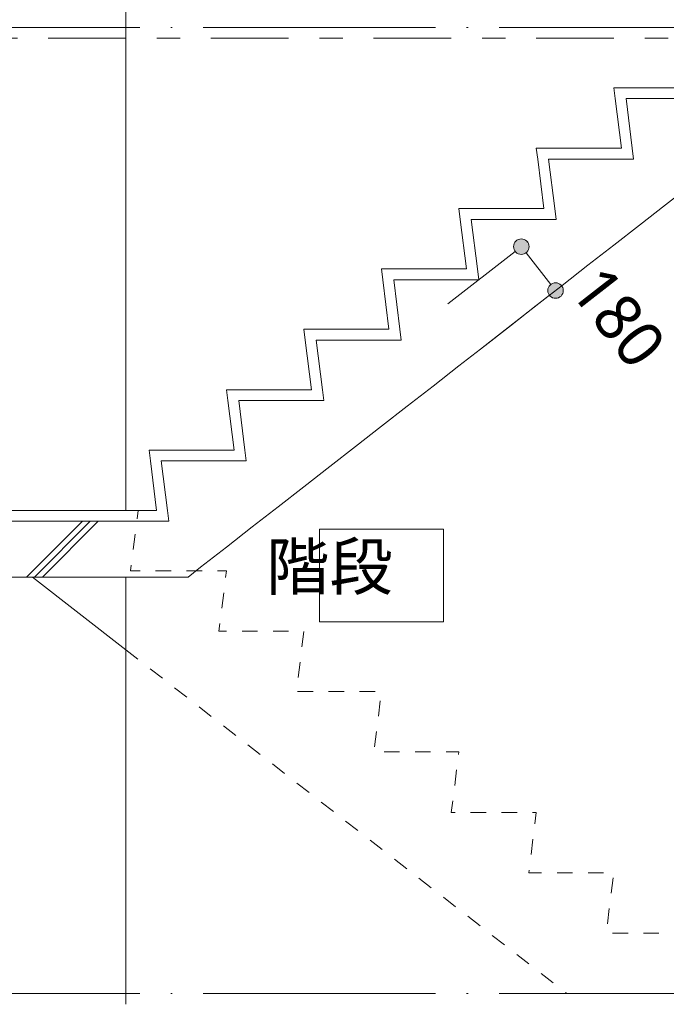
# Model space of a CAD drawing. Header units: millimetres. Extents: x 0 to 841, y 0 to 1188.
# Tile 10 of 98: x 145 to 187, y 338 to 402. Entities that reach past the tile are written whole.
import ezdxf
from ezdxf.xclip import XClip

# ---------------------------------------------------------------- set-up
doc = ezdxf.new("R2010")
doc.units = ezdxf.units.MM
doc.header["$MEASUREMENT"] = 0
doc.header["$XCLIPFRAME"] = 0
for name, pattern in [('Wipeout_Contour', [1000, 0, -1000]), ('二倍長一点鎖線', [10.5, 5, -2, 1.5, -2]), ('通り芯', [19, 15, -2, 0, -2]), ('ＪＷ点線１', [2, 1, -1])]:
    doc.linetypes.add(name, pattern=pattern)
for name, color, linetype, lineweight, true_color in [('壁-躯体_ペン_番号__85', 251, 'Continuous', 5, 0x6a6a6a), ('壁-躯体_ペン_番号__87', 251, 'Continuous', 5, 0x6a6a6a), ('室名.★_ペン_番号__85', 251, 'Continuous', 5, 0x6a6a6a), ('寸法_ペン_番号__85', 251, 'Continuous', 5, 0x6a6a6a), ('線_ペン_番号__85', 251, 'Continuous', 5, 0x6a6a6a), ('階段_ペン_番号__169', 253, 'Continuous', 5, 0xaaaaaa), ('階段_ペン_番号__91', 251, 'Continuous', 5, 0x6a6a6a)]:
    doc.layers.add(name, color=color, linetype=linetype, lineweight=lineweight, true_color=true_color)
for name, color, linetype in [('室名.★', 7, 'Continuous'), ('寸法', 7, 'Continuous'), ('階段', 7, 'Continuous')]:
    doc.layers.add(name, color=color, linetype=linetype)
for name, color, linetype, lineweight in [('室名.★_ペン_番号__46', 7, 'Continuous', 13), ('寸法_ペン_番号__45', 7, 'Continuous', 13), ('寸法_ペン_番号__46', 7, 'Continuous', 13), ('線_ペン_番号__41', 7, 'Continuous', 13), ('階段_ペン_番号__21', 7, 'Continuous', 15), ('階段_ペン_番号__31', 7, 'Continuous', 15)]:
    doc.layers.add(name, color=color, linetype=linetype, lineweight=lineweight)
doc.styles.add('GENERATED_STYLE_1', font='meiryo.ttc')
pattern_1 = [(45, (121.78, 213.639), (-12.728, 12.728), []), (45, (121.525, 213.894), (-12.728, 12.728), []), (45, (121.27, 214.148), (-12.728, 12.728), [])]

# ---------------------------------------------------------------- blocks, each defined once
blk = doc.blocks.new('図面_7_7', base_point=(216.78, 313.239))
at = {"layer": '壁-躯体_ペン_番号__85', "color": 251, "linetype": '通り芯', "lineweight": 5, "true_color": 0x6a6a6a}
for p, q in [((61.78, 401.539), (401.78, 401.539)), ((61.78, 339.139), (401.78, 339.139))]:
    blk.add_line(p, q, dxfattribs=at)
at = {"layer": '壁-躯体_ペン_番号__87', "color": 251, "linetype": 'Continuous', "lineweight": 5, "true_color": 0x6a6a6a}
blk.add_line((152.28, 400.839), (152.28, 423.539), dxfattribs=at)
at = {"layer": '線_ペン_番号__41', "color": 7, "linetype": 'ＪＷ点線１', "lineweight": 13, "flags": 128}
blk.add_lwpolyline([(152.28, 361.344), (180.748, 339.139), (190.28, 339.139)], dxfattribs=at)
at = {"color": 254, "linetype": 'Wipeout_Contour', "lineweight": 0, "ltscale": 1582.250729}
blk.add_wipeout([(123.28, 369.639), (155.06, 369.639), (154.973, 370.339), (123.28, 370.339)], dxfattribs=at).dxf.layer = '階段'
at = {"layer": '壁-躯体_ペン_番号__87', "color": 251, "linetype": 'Continuous', "lineweight": 5, "true_color": 0x6a6a6a}
blk.add_line((152.28, 370.339), (152.28, 400.839), dxfattribs=at)
at = {"color": 254, "linetype": 'Wipeout_Contour', "lineweight": 0, "ltscale": 1610.88627}
blk.add_wipeout([(153.868, 373.539), (154.268, 370.339), (154.973, 370.339), (154.573, 373.539)], dxfattribs=at).dxf.layer = '階段'
at = {"color": 254, "linetype": 'Wipeout_Contour', "lineweight": 0, "ltscale": 1621.969932}
blk.add_wipeout([(160.061, 373.539), (159.973, 374.239), (153.78, 374.239), (153.867, 373.539)], dxfattribs=at).dxf.layer = '階段'
at = {"color": 254, "linetype": 'Wipeout_Contour', "lineweight": 0, "ltscale": 1633.01052}
blk.add_wipeout([(158.868, 377.439), (159.268, 374.239), (159.973, 374.239), (159.573, 377.439)], dxfattribs=at).dxf.layer = '階段'
at = {"color": 254, "linetype": 'Wipeout_Contour', "lineweight": 0, "ltscale": 1644.140296}
blk.add_wipeout([(165.061, 377.439), (164.973, 378.139), (158.78, 378.139), (158.867, 377.439)], dxfattribs=at).dxf.layer = '階段'
at = {"color": 254, "linetype": 'Wipeout_Contour', "lineweight": 0, "ltscale": 1655.227737}
blk.add_wipeout([(163.868, 381.339), (164.268, 378.139), (164.973, 378.139), (164.573, 381.339)], dxfattribs=at).dxf.layer = '階段'
at = {"color": 254, "linetype": 'Wipeout_Contour', "lineweight": 0, "ltscale": 1666.401785}
blk.add_wipeout([(170.061, 381.339), (169.973, 382.039), (163.78, 382.039), (163.867, 381.339)], dxfattribs=at).dxf.layer = '階段'
at = {"color": 254, "linetype": 'Wipeout_Contour', "lineweight": 0, "ltscale": 1677.534227}
blk.add_wipeout([(168.868, 385.239), (169.268, 382.039), (169.973, 382.039), (169.573, 385.239)], dxfattribs=at).dxf.layer = '階段'
at = {"color": 254, "linetype": 'Wipeout_Contour', "lineweight": 0, "ltscale": 1688.750795}
blk.add_wipeout([(175.061, 385.239), (174.973, 385.939), (168.78, 385.939), (168.867, 385.239)], dxfattribs=at).dxf.layer = '階段'
at = {"color": 254, "linetype": 'Wipeout_Contour', "lineweight": 0, "ltscale": 1699.926477}
blk.add_wipeout([(173.868, 389.139), (174.268, 385.939), (174.973, 385.939), (174.573, 389.139)], dxfattribs=at).dxf.layer = '階段'
at = {"color": 254, "linetype": 'Wipeout_Contour', "lineweight": 0, "ltscale": 1711.183897}
blk.add_wipeout([(180.061, 389.139), (179.973, 389.839), (173.78, 389.839), (173.867, 389.139)], dxfattribs=at).dxf.layer = '階段'
at = {"color": 254, "linetype": 'Wipeout_Contour', "lineweight": 0, "ltscale": 1722.401141}
blk.add_wipeout([(178.868, 393.039), (179.268, 389.839), (179.973, 389.839), (179.573, 393.039)], dxfattribs=at).dxf.layer = '階段'
at = {"color": 254, "linetype": 'Wipeout_Contour', "lineweight": 0, "ltscale": 1733.697826}
blk.add_wipeout([(185.061, 393.039), (184.973, 393.739), (178.78, 393.739), (178.867, 393.039)], dxfattribs=at).dxf.layer = '階段'
at = {"color": 254, "linetype": 'Wipeout_Contour', "lineweight": 0, "ltscale": 1744.955035}
blk.add_wipeout([(183.868, 396.939), (184.268, 393.739), (184.973, 393.739), (184.573, 396.939)], dxfattribs=at).dxf.layer = '階段'
at = {"color": 254, "linetype": 'Wipeout_Contour', "lineweight": 0, "ltscale": 1756.289473}
blk.add_wipeout([(190.061, 396.939), (189.973, 397.639), (183.78, 397.639), (183.867, 396.939)], dxfattribs=at).dxf.layer = '階段'
at = {"color": 254, "linetype": 'Wipeout_Contour', "lineweight": 0, "ltscale": 17604.368818}
blk.add_wipeout([(189.573, 400.839), (190.061, 396.939), (184.573, 396.939), (185.061, 393.039), (179.573, 393.039), (180.061, 389.139), (174.573, 389.139), (175.061, 385.239), (169.573, 385.239), (170.061, 381.339), (164.573, 381.339), (165.061, 377.439), (159.573, 377.439), (160.061, 373.539), (154.573, 373.539), (155.061, 369.639), (153.78, 369.639), (153.78, 366.039), (156.299, 366.039), (157.113, 366.674), (158.78, 367.974), (160.447, 369.274), (162.113, 370.574), (163.78, 371.874), (165.447, 373.174), (167.113, 374.474), (168.78, 375.774), (170.447, 377.074), (172.113, 378.374), (173.78, 379.674), (175.447, 380.974), (177.113, 382.274), (178.78, 383.574), (180.447, 384.874), (182.113, 386.174), (183.78, 387.474), (185.447, 388.774), (187.113, 390.074), (188.78, 391.374), (190.447, 392.674), (192.113, 393.974), (200.914, 400.839)], dxfattribs=at).dxf.layer = '階段'
at = {"layer": '寸法', "linetype": 'Continuous', "lineweight": 0, "true_color": 0x000000}
for points in [[(177.308, 387.382), (177.346, 387.191), (177.455, 387.028), (177.617, 386.92), (177.808, 386.882), (178, 386.92), (178.162, 387.028), (178.27, 387.191), (178.308, 387.382), (178.27, 387.573), (178.162, 387.736), (178, 387.844), (177.808, 387.882), (177.617, 387.844), (177.455, 387.736), (177.346, 387.573)], [(179.522, 384.543), (179.56, 384.352), (179.669, 384.19), (179.831, 384.081), (180.022, 384.043), (180.214, 384.081), (180.376, 384.19), (180.484, 384.352), (180.522, 384.543), (180.484, 384.735), (180.376, 384.897), (180.214, 385.005), (180.022, 385.043), (179.831, 385.005), (179.669, 384.897), (179.56, 384.735)]]:
    blk.add_hatch(color=18, dxfattribs=at).paths.add_polyline_path(points)
at = {"layer": '階段_ペン_番号__169', "linetype": 'Continuous', "lineweight": 5, "true_color": 0xaaaaaa}
h = blk.add_hatch(dxfattribs=at)
h.set_pattern_fill('コンクリート_構造2_0007', color=253, style=0, pattern_type=2)
h.set_pattern_definition(pattern_1)
h.paths.add_polyline_path([(189.573, 400.839), (190.061, 396.939), (184.573, 396.939), (185.061, 393.039), (179.573, 393.039), (180.061, 389.139), (174.573, 389.139), (175.061, 385.239), (169.573, 385.239), (170.061, 381.339), (164.573, 381.339), (165.061, 377.439), (159.573, 377.439), (160.061, 373.539), (154.573, 373.539), (155.061, 369.639), (153.78, 369.639), (153.78, 366.039), (156.299, 366.039), (157.113, 366.674), (158.78, 367.974), (160.447, 369.274), (162.113, 370.574), (163.78, 371.874), (165.447, 373.174), (167.113, 374.474), (168.78, 375.774), (170.447, 377.074), (172.113, 378.374), (173.78, 379.674), (175.447, 380.974), (177.113, 382.274), (178.78, 383.574), (180.447, 384.874), (182.113, 386.174), (183.78, 387.474), (185.447, 388.774), (187.113, 390.074), (188.78, 391.374), (190.447, 392.674), (192.113, 393.974), (200.914, 400.839)])
at = {"layer": '寸法_ペン_番号__45', "color": 7, "linetype": 'Continuous', "lineweight": 13}
for centre in [(177.808, 387.382), (180.022, 384.543)]:
    blk.add_circle(centre, 0.5, dxfattribs=at)
at = {"layer": '寸法_ペン_番号__85', "color": 251, "linetype": 'Continuous', "lineweight": 5, "true_color": 0x6a6a6a}
for p, q in [((173.077, 383.692), (177.414, 387.074)), ((178.116, 386.988), (179.715, 384.938)), ((175.291, 380.853), (179.628, 384.236))]:
    blk.add_line(p, q, dxfattribs=at)
for p in [(178.203, 387.689), (180.417, 384.851)]:
    blk.add_point(p, dxfattribs=at)
at = {"layer": '線_ペン_番号__85', "color": 251, "linetype": '二倍長一点鎖線', "lineweight": 5, "true_color": 0x6a6a6a}
blk.add_line((31.78, 400.839), (401.78, 400.839), dxfattribs=at)
at = {"layer": '階段_ペン_番号__21', "color": 7, "linetype": 'Continuous', "lineweight": 15}
for p, q in [((183.78, 397.639), (183.867, 396.939)), ((189.268, 397.639), (183.78, 397.639)), ((183.867, 396.939), (183.867, 396.939)), ((183.868, 396.939), (184.268, 393.739)), ((190.061, 396.939), (184.573, 396.939)), ((178.78, 393.739), (178.867, 393.039)), ((184.268, 393.739), (178.78, 393.739)), ((178.867, 393.039), (178.867, 393.039)), ((178.868, 393.039), (179.268, 389.839)), ((185.061, 393.039), (179.573, 393.039)), ((173.78, 389.839), (173.867, 389.139)), ((179.268, 389.839), (173.78, 389.839)), ((173.867, 389.139), (173.867, 389.139)), ((173.868, 389.139), (174.268, 385.939)), ((180.061, 389.139), (174.573, 389.139)), ((168.78, 385.939), (168.867, 385.239)), ((174.268, 385.939), (168.78, 385.939)), ((168.867, 385.239), (168.867, 385.239)), ((168.868, 385.239), (169.268, 382.039)), ((175.061, 385.239), (169.573, 385.239)), ((163.78, 382.039), (163.867, 381.339)), ((169.268, 382.039), (163.78, 382.039)), ((163.867, 381.339), (163.867, 381.339)), ((163.868, 381.339), (164.268, 378.139)), ((170.061, 381.339), (164.573, 381.339)), ((158.78, 378.139), (158.867, 377.439)), ((164.268, 378.139), (158.78, 378.139)), ((158.867, 377.439), (158.867, 377.439)), ((158.868, 377.439), (159.268, 374.239)), ((165.061, 377.439), (159.573, 377.439)), ((153.78, 374.239), (153.867, 373.539)), ((159.268, 374.239), (153.78, 374.239)), ((153.867, 373.539), (153.867, 373.539)), ((153.868, 373.539), (154.268, 370.339)), ((160.061, 373.539), (154.573, 373.539)), ((154.268, 370.339), (123.28, 370.339)), ((154.973, 370.339), (155.06, 369.639)), ((154.973, 370.339), (154.973, 370.339))]:
    blk.add_line(p, q, dxfattribs=at)
at = {"layer": '階段_ペン_番号__31', "color": 7, "linetype": 'Continuous', "lineweight": 15}
for p, q in [((154.573, 373.539), (154.973, 370.339)), ((154.973, 370.339), (155.061, 369.639)), ((155.061, 369.639), (155.06, 369.639))]:
    blk.add_line(p, q, dxfattribs=at)
at = {"layer": '階段_ペン_番号__31', "color": 7, "linetype": 'Continuous', "lineweight": 15, "flags": 128}
for points in [[(196.299, 397.239), (192.113, 393.974), (190.447, 392.674), (188.78, 391.374), (187.113, 390.074), (185.447, 388.774), (183.78, 387.474), (182.113, 386.174), (180.447, 384.874), (178.78, 383.574), (177.113, 382.274), (175.447, 380.974), (173.78, 379.674), (172.113, 378.374), (170.447, 377.074), (168.78, 375.774), (167.113, 374.474), (165.447, 373.174), (163.78, 371.874), (162.113, 370.574), (160.447, 369.274), (158.78, 367.974), (157.113, 366.674), (156.299, 366.039)], [(184.573, 396.939), (184.973, 393.739), (185.061, 393.039)], [(179.573, 393.039), (179.973, 389.839), (180.061, 389.139)], [(174.573, 389.139), (174.973, 385.939), (175.061, 385.239)], [(169.573, 385.239), (169.973, 382.039), (170.061, 381.339)], [(164.573, 381.339), (164.973, 378.139), (165.061, 377.439)], [(159.573, 377.439), (159.973, 374.239), (160.061, 373.539)]]:
    blk.add_lwpolyline(points, dxfattribs=at)
at = {"layer": '室名.★_ペン_番号__46', "color": 7, "linetype": 'Continuous', "lineweight": 13, "insert": (168.78, 430.615), "char_height": 3, "attachment_point": 2, "style": 'GENERATED_STYLE_1'}
blk.add_mtext('\\A1;{\\pqc;\\pt0,920;\\fMeiryo|b0|i0|c128|p0;\\W1.000000;階段\\fMeiryo|b0|i0|c128|p0;\\W1.000000;\\A1{\\H.66x;\\S^  ;}\\fMeiryo|b0|i0|c128|p0;\\W1.000000;\\fMeiryo|b0|i0|c128|p0;\\W1.000000;\\A1{\\H.66x;\\S^  ;}\\fMeiryo|b0|i0|c128|p0;\\W1.000000;\\fMeiryo|b0|i0|c128|p0;\\W1.000000;\\fMeiryo|b0|i0|c128|p0;\\W1.000000;\\fMeiryo|b0|i0|c128|p0;\\W1.000000;\\fMeiryo|b0|i0|c128|p0;\\W1.000000;\\fMeiryo|b0|i0|c128|p0;\\W1.000000;\\fMeiryo|b0|i0|c128|p0;\\W1.000000;\\A1{\\H.66x;\\S^  ;}\\fMeiryo|b0|i0|c128|p0;\\W1.000000;\\fMeiryo|b0|i0|c128|p0;\\W1.000000;\\A1{\\H.66x;\\S^  ;}\\fMeiryo|b0|i0|c128|p0;\\W1.000000;\\fMeiryo|b0|i0|c128|p0;\\W1.000000;\\fMeiryo|b0|i0|c128|p0;\\W1.000000;\\fMeiryo|b0|i0|c128|p0;\\W1.000000;\\fMeiryo|b0|i0|c128|p0;\\W1.000000;\\fMeiryo|b0|i0|c128|p0;\\W1.000000;\\fMeiryo|b0|i0|c128|p0;\\W1.000000;\\A1{\\H.66x;\\S^  ;}\\fMeiryo|b0|i0|c128|p0;\\W1.000000;\\fMeiryo|b0|i0|c128|p0;\\W1.000000;\\A1{\\H.66x;\\S^  ;}\\fMeiryo|b0|i0|c128|p0;\\W1.000000;\\fMeiryo|b0|i0|c128|p0;\\W1.000000;\\fMeiryo|b0|i0|c128|p0;\\W1.000000;\\fMeiryo|b0|i0|c128|p0;\\W1.000000;\\fMeiryo|b0|i0|c128|p0;\\W1.000000;\\fMeiryo|b0|i0|c128|p0;\\W1.000000;\\fMeiryo|b0|i0|c128|p0;\\W1.000000;\\A1{\\H.66x;\\S^  ;}\\fMeiryo|b0|i0|c128|p0;\\W1.000000;\\fMeiryo|b0|i0|c128|p0;\\W1.000000;\\A1{\\H.66x;\\S^  ;}\\fMeiryo|b0|i0|c128|p0;\\W1.000000;\\fMeiryo|b0|i0|c128|p0;\\W1.000000;\\fMeiryo|b0|i0|c128|p0;\\W1.000000;\\fMeiryo|b0|i0|c128|p0;\\W1.000000;\\fMeiryo|b0|i0|c128|p0;\\W1.000000;\\fMeiryo|b0|i0|c128|p0;\\W1.000000;\\fMeiryo|b0|i0|c128|p0;\\W1.000000;\\A1{\\H.66x;\\S^  ;}\\fMeiryo|b0|i0|c128|p0;\\W1.000000;\\fMeiryo|b0|i0|c128|p0;\\W1.000000;\\A1{\\H.66x;\\S^  ;}\\fMeiryo|b0|i0|c128|p0;\\W1.000000;\\fMeiryo|b0|i0|c128|p0;\\W1.000000;\\fMeiryo|b0|i0|c128|p0;\\W1.000000;\\fMeiryo|b0|i0|c128|p0;\\W1.000000;\\fMeiryo|b0|i0|c128|p0;\\W1.000000;\\fMeiryo|b0|i0|c128|p0;\\W1.000000;\\fMeiryo|b0|i0|c128|p0;\\W1.000000;\\fMeiryo|b0|i0|c128|p0;\\W1.000000;}', dxfattribs=at)
at = {"layer": '寸法_ペン_番号__46', "color": 7, "linetype": 'Continuous', "lineweight": 13, "insert": (180.807, 384.528), "char_height": 3, "width": 7.45314, "attachment_point": 7, "rotation": 307.95423, "style": 'GENERATED_STYLE_1'}
blk.add_mtext('\\A1;{\\pql;\\fMeiryo|b0|i0|c128|p0;\\W1.000000;180}', dxfattribs=at)
at = {"color": 254, "linetype": 'Wipeout_Contour', "lineweight": 0, "ltscale": 1573.250306}
blk.add_wipeout([(123.28, 369.639), (123.28, 366.039), (153.78, 366.039), (153.78, 369.639)], dxfattribs=at).dxf.layer = '階段'
at = {"layer": '階段_ペン_番号__169', "linetype": 'Continuous', "lineweight": 5, "true_color": 0xaaaaaa}
h = blk.add_hatch(dxfattribs=at)
h.set_pattern_fill('コンクリート_構造2_0007', color=253, style=0, pattern_type=2)
h.set_pattern_definition(pattern_1)
h.paths.add_polyline_path([(123.28, 369.639), (123.28, 366.039), (153.78, 366.039), (153.78, 369.639)])
at = {"layer": '壁-躯体_ペン_番号__87', "color": 251, "linetype": 'Continuous', "lineweight": 5, "true_color": 0x6a6a6a}
blk.add_line((152.28, 338.439), (152.28, 366.039), dxfattribs=at)
at = {"layer": '線_ペン_番号__41', "color": 7, "linetype": 'ＪＷ点線１', "lineweight": 13, "flags": 128}
blk.add_lwpolyline([(190.28, 339.139), (188.292, 339.139), (188.78, 343.039), (183.292, 343.039), (183.78, 346.939), (178.292, 346.939), (178.78, 350.839), (173.292, 350.839), (173.78, 354.739), (168.292, 354.739), (168.78, 358.639), (163.292, 358.639), (163.78, 362.539), (158.292, 362.539), (158.78, 366.439), (152.587, 366.439), (153.074, 370.339)], dxfattribs=at)
at = {"layer": '階段_ペン_番号__21', "color": 7, "linetype": 'Continuous', "lineweight": 15, "flags": 128}
blk.add_lwpolyline([(155.06, 369.639), (153.78, 369.639), (123.28, 369.639)], dxfattribs=at)
at = {"layer": '階段_ペン_番号__31', "color": 7, "linetype": 'Continuous', "lineweight": 15}
for p, q in [((153.78, 366.039), (123.28, 366.039)), ((156.299, 366.039), (153.78, 366.039))]:
    blk.add_line(p, q, dxfattribs=at)
at = {"layer": '階段_ペン_番号__91', "color": 251, "linetype": 'Continuous', "lineweight": 5, "true_color": 0x6a6a6a}
blk.add_line((146.261, 366.039), (152.28, 361.344), dxfattribs=at)
at = {"color": 254, "linetype": 'Wipeout_Contour', "lineweight": 0, "ltscale": 1612.733465}
blk.add_wipeout([(164.78, 363.139), (172.78, 363.139), (172.78, 369.139), (164.78, 369.139)], dxfattribs=at).dxf.layer = '室名.★'
at = {"layer": '室名.★_ペン_番号__85', "color": 251, "linetype": 'Continuous', "lineweight": 5, "true_color": 0x6a6a6a, "flags": 128}
blk.add_lwpolyline([(164.78, 363.139), (172.78, 363.139), (172.78, 369.139), (164.78, 369.139)], close=True, dxfattribs=at)
at = {"layer": '室名.★_ペン_番号__46', "color": 7, "linetype": 'Continuous', "lineweight": 13, "insert": (168.78, 368.215), "char_height": 3, "attachment_point": 2, "style": 'GENERATED_STYLE_1'}
blk.add_mtext('\\A1;{\\pqc;\\pt0,920;\\fMeiryo|b0|i0|c128|p0;\\W1.000000;階段\\fMeiryo|b0|i0|c128|p0;\\W1.000000;\\A1{\\H.66x;\\S^  ;}\\fMeiryo|b0|i0|c128|p0;\\W1.000000;\\fMeiryo|b0|i0|c128|p0;\\W1.000000;\\A1{\\H.66x;\\S^  ;}\\fMeiryo|b0|i0|c128|p0;\\W1.000000;\\fMeiryo|b0|i0|c128|p0;\\W1.000000;\\fMeiryo|b0|i0|c128|p0;\\W1.000000;\\fMeiryo|b0|i0|c128|p0;\\W1.000000;\\fMeiryo|b0|i0|c128|p0;\\W1.000000;\\fMeiryo|b0|i0|c128|p0;\\W1.000000;\\fMeiryo|b0|i0|c128|p0;\\W1.000000;\\A1{\\H.66x;\\S^  ;}\\fMeiryo|b0|i0|c128|p0;\\W1.000000;\\fMeiryo|b0|i0|c128|p0;\\W1.000000;\\A1{\\H.66x;\\S^  ;}\\fMeiryo|b0|i0|c128|p0;\\W1.000000;\\fMeiryo|b0|i0|c128|p0;\\W1.000000;\\fMeiryo|b0|i0|c128|p0;\\W1.000000;\\fMeiryo|b0|i0|c128|p0;\\W1.000000;\\fMeiryo|b0|i0|c128|p0;\\W1.000000;\\fMeiryo|b0|i0|c128|p0;\\W1.000000;\\fMeiryo|b0|i0|c128|p0;\\W1.000000;\\A1{\\H.66x;\\S^  ;}\\fMeiryo|b0|i0|c128|p0;\\W1.000000;\\fMeiryo|b0|i0|c128|p0;\\W1.000000;\\A1{\\H.66x;\\S^  ;}\\fMeiryo|b0|i0|c128|p0;\\W1.000000;\\fMeiryo|b0|i0|c128|p0;\\W1.000000;\\fMeiryo|b0|i0|c128|p0;\\W1.000000;\\fMeiryo|b0|i0|c128|p0;\\W1.000000;\\fMeiryo|b0|i0|c128|p0;\\W1.000000;\\fMeiryo|b0|i0|c128|p0;\\W1.000000;\\fMeiryo|b0|i0|c128|p0;\\W1.000000;\\A1{\\H.66x;\\S^  ;}\\fMeiryo|b0|i0|c128|p0;\\W1.000000;\\fMeiryo|b0|i0|c128|p0;\\W1.000000;\\A1{\\H.66x;\\S^  ;}\\fMeiryo|b0|i0|c128|p0;\\W1.000000;\\fMeiryo|b0|i0|c128|p0;\\W1.000000;\\fMeiryo|b0|i0|c128|p0;\\W1.000000;\\fMeiryo|b0|i0|c128|p0;\\W1.000000;\\fMeiryo|b0|i0|c128|p0;\\W1.000000;\\fMeiryo|b0|i0|c128|p0;\\W1.000000;\\fMeiryo|b0|i0|c128|p0;\\W1.000000;\\A1{\\H.66x;\\S^  ;}\\fMeiryo|b0|i0|c128|p0;\\W1.000000;\\fMeiryo|b0|i0|c128|p0;\\W1.000000;\\A1{\\H.66x;\\S^  ;}\\fMeiryo|b0|i0|c128|p0;\\W1.000000;\\fMeiryo|b0|i0|c128|p0;\\W1.000000;\\fMeiryo|b0|i0|c128|p0;\\W1.000000;\\fMeiryo|b0|i0|c128|p0;\\W1.000000;\\fMeiryo|b0|i0|c128|p0;\\W1.000000;\\fMeiryo|b0|i0|c128|p0;\\W1.000000;\\fMeiryo|b0|i0|c128|p0;\\W1.000000;\\fMeiryo|b0|i0|c128|p0;\\W1.000000;}', dxfattribs=at)

msp = doc.modelspace()

# ---------------------------------------------------------------- block references
at = {"color": 7, "linetype": 'Continuous', "lineweight": 5}
ref = msp.add_blockref('図面_7_7', (216.78, 313.239), dxfattribs=at)
XClip(ref).set_block_clipping_path([(31.7799017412, 128.6389561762), (401.7799017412, 497.8389578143)])

doc.saveas('drawing.dxf')
